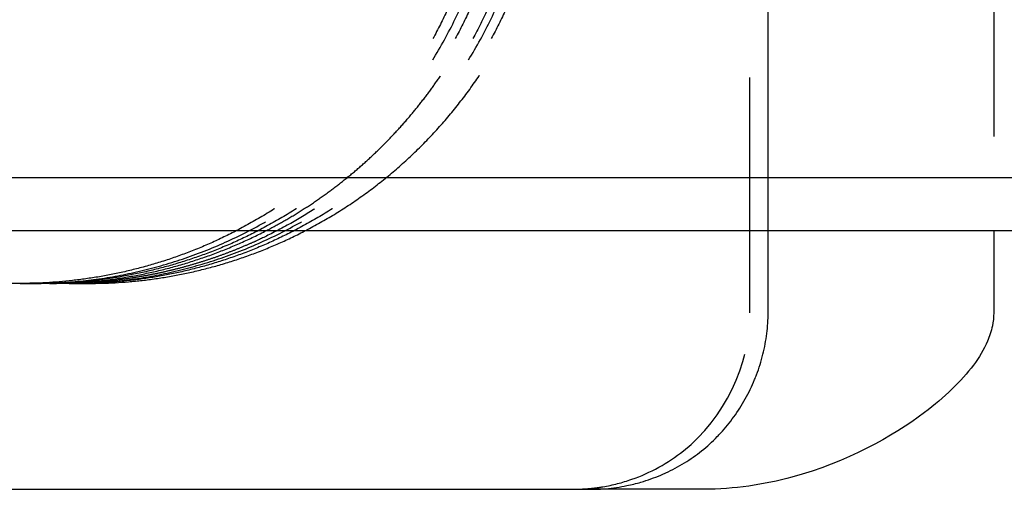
# Model space of a CAD drawing. Header units: millimetres. Extents: x -792 to 4548, y -647 to 5705.
# Tile 17 of 54: x -623.21 to -614.84, y -625.23 to -621.24. Entities that reach past the tile are written whole.
import ezdxf

# ---------------------------------------------------------------- set-up
doc = ezdxf.new("R2010")
doc.units = ezdxf.units.MM
doc.linetypes.add('Hidden', pattern=[4, 2, -2])
doc.layers.add('Make2D$Hidden$Curves', color=7, linetype='Hidden', true_color=0x8c8c8c)
doc.layers.add('Make2D$Visible$Curves', color=7, linetype='Continuous', true_color=0x000000)

msp = doc.modelspace()

# ---------------------------------------------------------------- linework, layer by layer
at = {"layer": 'Make2D$Hidden$Curves', "color": 253, "lineweight": -3, "true_color": 0xa0a0a0}
for points in [[(-617.0031, -623.7347), (-617.0031, -619.9847), (-617.0031, -616.2347)], [(-616.8467, -623.0347), (-616.8467, -619.6347), (-616.8467, -616.2347)], [(-614.9274, -616.2347), (-614.9274, -619.6347), (-614.9274, -623.0346)]]:
    msp.add_open_spline(points, degree=2, dxfattribs=at)
for points, weights in [([(-623.0307, -623.4842), (-619.1053, -623.4181), (-619.1053, -619.4847)], [0.993143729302, 0.710576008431, 1]), ([(-622.7244, -623.4842), (-618.8005, -623.4166), (-618.8005, -619.4847)], [0.992992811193, 0.710653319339, 1]), ([(-619.208, -619.4847), (-619.208, -621.9147), (-621.3654, -623.0346)], [1, 0.798958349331, 0.873906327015]), ([(-619.0169, -619.4847), (-619.0169, -621.9148), (-621.1811, -623.0347)], [1, 0.798951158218, 0.873911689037]), ([(-618.7105, -619.4847), (-618.7105, -621.9148), (-620.8747, -623.0347)], [1, 0.798950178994, 0.873912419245]), ([(-620.7798, -623.0345), (-618.6217, -621.9146), (-618.6217, -619.4847)], [0.873899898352, 0.798966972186, 1])]:
    msp.add_rational_spline(points, weights, degree=2, dxfattribs=at)
for points, weights, knots in [([(-618.8739, -619.4847), (-618.8652, -622.0121), (-621.1459, -623.0973), (-621.9268, -623.4688), (-622.7927, -623.4841)], [0.878947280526, 0.792571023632, 1, 0.917760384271, 0.881703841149], [-6.86941, -6.86941, -6.86941, -1.805618, -1.805618, -0.068127, -0.068127, -0.068127]), ([(-621.1136, -623.0347), (-619.9181, -622.4156), (-619.3366, -621.2022), (-618.946, -620.3872), (-618.9429, -619.4847)], [0.857588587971, 0.877862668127, 1, 0.914535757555, 0.878947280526], [-4.796147, -4.796147, -4.796147, -1.812095, -1.812095, 0, 0, 0])]:
    msp.add_rational_spline(points, weights, degree=2, knots=knots, dxfattribs=at)
msp.add_open_spline([(-618.5014, -625.2347), (-618.4798, -625.2341), (-618.4396, -625.2329), (-618.3912, -625.2308), (-618.3631, -625.2284), (-618.3073, -625.222), (-618.2794, -625.218), (-618.1685, -625.199), (-618.0864, -625.1778), (-617.8478, -625.0946), (-617.6977, -625.0128), (-617.5662, -624.9075), (-617.2166, -624.6274), (-617.0019, -624.1831), (-617.0019, -623.7347)], degree=3, knots=[0.002064, 0.002064, 0.002064, 0.002064, 0.064724, 0.064724, 0.151076, 0.151076, 0.237471, 0.237471, 0.496825, 0.496825, 1.014342, 1.014342, 1.014342, 2.404063, 2.404063, 2.404063, 2.404063], dxfattribs=at)
at = {"layer": 'Make2D$Visible$Curves', "color": 253, "lineweight": -3, "true_color": 0xa0a0a0}
msp.add_rational_spline([(-709.6625, -622.5847), (-709.6625, -622.5847), (-626.2467, -622.5847), (-542.8309, -622.5847), (-542.8309, -622.5847)], [1, 0.707106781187, 1, 0.707106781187, 1], degree=2, knots=[-131.029196, -131.029196, -131.029196, 0, 0, 131.029196, 131.029196, 131.029196], dxfattribs=at)
for points, degree in [([(-638.2467, -623.0347), (-626.2467, -623.0347), (-614.2467, -623.0347)], 2), ([(-616.8467, -623.7347), (-616.8467, -623.3847), (-616.8467, -623.0347)], 2), ([(-614.9274, -623.0346), (-614.9274, -623.3847), (-614.9274, -623.7347)], 2), ([(-623.2096, -623.4847), (-626.2467, -623.4847), (-629.2838, -623.4847)], 2), ([(-623.2096, -623.4847), (-623.1537, -623.4847), (-623.0978, -623.4847)], 2), ([(-622.8635, -623.4847), (-622.9116, -623.4847), (-622.9598, -623.4847)], 2), ([(-622.7244, -623.4847), (-622.6747, -623.4847), (-622.625, -623.4847)], 2), ([(-634.1443, -625.2347), (-626.2467, -625.2347), (-618.3491, -625.2347)], 2), ([(-618.2578, -625.2347), (-618.2924, -625.2347), (-618.3227, -625.2347), (-618.3491, -625.2347)], 3)]:
    msp.add_open_spline(points, degree=degree, dxfattribs=at)
for points, weights in [([(-621.1811, -623.0347), (-622.0509, -623.4847), (-623.0309, -623.4847)], [0.873911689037, 0.908155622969, 1]), ([(-622.9598, -623.4847), (-621.9825, -623.4847), (-621.1136, -623.0347)], [0.878947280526, 0.843430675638, 0.857588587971]), ([(-620.8747, -623.0347), (-621.7444, -623.4847), (-622.7245, -623.4847)], [0.873912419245, 0.908156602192, 1]), ([(-622.625, -623.4847), (-621.6473, -623.4847), (-620.7798, -623.0345)], [1, 0.908139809, 0.873899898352]), ([(-621.3654, -623.0346), (-621.3788, -623.0416), (-621.3923, -623.0485)], [0.873906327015, 0.87441800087, 0.874942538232]), ([(-621.3923, -623.0485), (-622.2486, -623.4847), (-623.2096, -623.4847)], [0.874942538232, 0.909520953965, 1]), ([(-623.0978, -623.4847), (-623.0642, -623.4847), (-623.0307, -623.4842)], [1, 0.996530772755, 0.993143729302]), ([(-622.7927, -623.4841), (-622.828, -623.4847), (-622.8635, -623.4847)], [0.881703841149, 0.880290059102, 0.878947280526]), ([(-622.793, -623.4847), (-622.7587, -623.4847), (-622.7244, -623.4842)], [1, 0.996453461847, 0.992992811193])]:
    msp.add_rational_spline(points, weights, degree=2, dxfattribs=at)
for points, knots in [([(-618.3491, -625.2347), (-618.308, -625.2347), (-618.2671, -625.233), (-618.2262, -625.2296), (-618.1663, -625.2246), (-618.1067, -625.2159), (-618.0478, -625.2038), (-618.0079, -625.1955), (-617.9684, -625.1857), (-617.9293, -625.1744), (-617.8712, -625.1575), (-617.8141, -625.1372), (-617.7584, -625.1135), (-617.7446, -625.1076), (-617.7309, -625.1016), (-617.7173, -625.0953), (-617.6623, -625.07), (-617.6089, -625.0415), (-617.5576, -625.01), (-617.507, -624.9788), (-617.4582, -624.9446), (-617.4118, -624.9075), (-617.3652, -624.8702), (-617.321, -624.8299), (-617.2791, -624.787), (-617.2694, -624.777), (-617.2599, -624.7669), (-617.2504, -624.7567), (-617.2102, -624.713), (-617.1727, -624.6669), (-617.1379, -624.6189), (-617.1025, -624.5699), (-617.0699, -624.5188), (-617.0404, -624.4658), (-617.011, -624.413), (-616.9845, -624.3584), (-616.9614, -624.3023), (-616.9556, -624.2885), (-616.9501, -624.2746), (-616.9448, -624.2606), (-616.9233, -624.2039), (-616.9051, -624.1459), (-616.8905, -624.0872), (-616.876, -624.0291), (-616.865, -623.9702), (-616.8576, -623.9107), (-616.8504, -623.8525), (-616.8467, -623.7937), (-616.8467, -623.7347)], [0, 0, 0, 0, 0.123037, 0.123037, 0.123037, 0.30356, 0.30356, 0.30356, 0.425643, 0.425643, 0.425643, 0.607308, 0.607308, 0.607308, 0.652255, 0.652255, 0.652255, 0.8335, 0.8335, 0.8335, 1.011975, 1.011975, 1.011975, 1.191406, 1.191406, 1.191406, 1.233188, 1.233188, 1.233188, 1.411247, 1.411247, 1.411247, 1.592947, 1.592947, 1.592947, 1.774775, 1.774775, 1.774775, 1.819616, 1.819616, 1.819616, 2.001567, 2.001567, 2.001567, 2.18134, 2.18134, 2.18134, 2.357861, 2.357861, 2.357861, 2.357861]), ([(-614.9274, -623.7347), (-614.9274, -623.7729), (-614.9314, -623.8097), (-614.948, -623.8926), (-614.9628, -623.9363), (-615.0102, -624.0472), (-615.0523, -624.1157), (-615.2018, -624.3158), (-615.3457, -624.4541), (-615.7882, -624.7877), (-616.1774, -625.0051), (-616.8812, -625.1953), (-617.135, -625.2345), (-617.3957, -625.2347)], [0, 0, 0, 0, 0.196247, 0.196247, 0.45659, 0.45659, 0.9324, 0.9324, 1.930617, 1.930617, 3.521949, 3.521949, 4.333319, 4.333319, 4.333319, 4.333319]), ([(-617.3957, -625.2347), (-617.7757, -625.2347), (-618.0417, -625.2347), (-618.2149, -625.2347), (-618.2292, -625.2347), (-618.2435, -625.2347), (-618.2578, -625.2347)], [3.666798, 3.666798, 3.666798, 3.666798, 8.532445, 8.532445, 8.532445, 9.399662, 9.399662, 9.399662, 9.399662])]:
    msp.add_open_spline(points, degree=3, knots=knots, dxfattribs=at)

doc.saveas('drawing.dxf')
